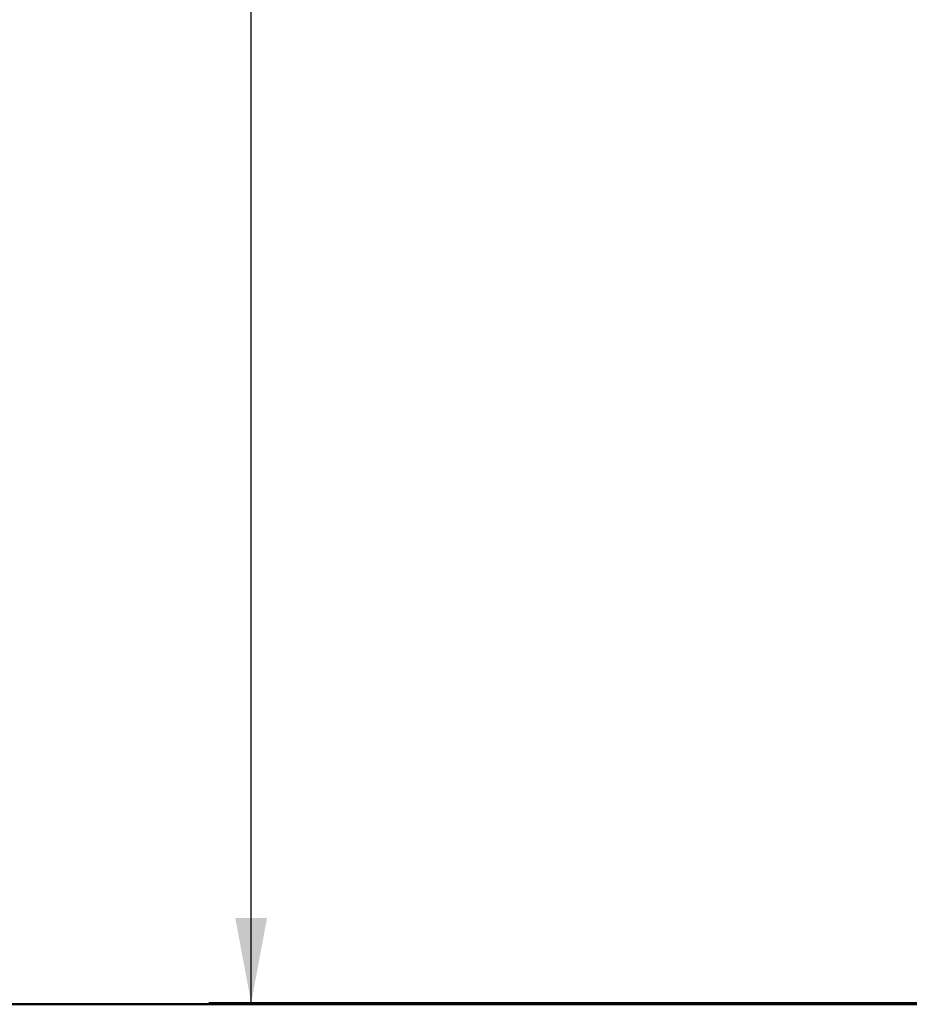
# Model space of a CAD drawing. Header units: millimetres. Extents: x 75 to 4122, y 120 to 5820.
# Tile 15 of 49: x 2100 to 2520, y 2022 to 2488. Entities that reach past the tile are written whole.
import ezdxf

# ---------------------------------------------------------------- set-up
doc = ezdxf.new("R2010")
doc.units = ezdxf.units.MM
doc.header["$LTSCALE"] = 20
doc.layers.add('DISEGNO', color=7, linetype='Continuous')
doc.styles.add('SLDTEXTSTYLE0', font='ASTEP-SANS-REGULAR.TTF')
doc.dimstyles.new('SLDDIMSTYLE0', dxfattribs={"dimtxt": 55.654222, "dimasz": 40, "dimexe": 0, "dimexo": 0.0625, "dimgap": 13.913556, "dimtad": 0, "dimrnd": 1e-09, "dimzin": 12, "dimdsep": 46, "dimtxsty": 'SLDTEXTSTYLE0', "dimsah": 1, "dimcen": 0.09, "dimadec": 0, "dimazin": 3, "dimtfac": 1, "dimtofl": 0, "dimtmove": 0, "dimatfit": 3, "dimfxl": 0, "dimfrac": 2, "dimtolj": 1, "dimtzin": 12, "dimarcsym": 0})

# ---------------------------------------------------------------- blocks, each defined once
blk = doc.blocks.new('_D_3')
at = {"layer": 'DISEGNO', "color": 7}
for p, q in [((2581.14, 5589.21), (2189.37, 5589.21)), ((2209.37, 5589.21), (2209.37, 4112.15)), ((2209.37, 2023.21), (2209.37, 3500.27)), ((2581.14, 2023.21), (2189.37, 2023.21))]:
    blk.add_line(p, q, dxfattribs=at)
for points in [[(2209.37, 5589.21), (2201.87, 5549.21), (2216.87, 5549.21)], [(2209.37, 2023.21), (2216.87, 2063.21), (2201.87, 2063.21)]]:
    blk.add_solid(points, dxfattribs=at)
at = {"layer": 'DISEGNO', "color": 7, "attachment_point": 1, "rotation": 90, "style": 'SLDTEXTSTYLE0'}
for s, insert, char_height in [('3550', (2190.3, 3973.15), 42.333), ('MIN. 2920 / MAX. ', (2190.3, 3500.27), 42.3333)]:
    blk.add_mtext(s, dxfattribs=dict(at, insert=insert, char_height=char_height))

msp = doc.modelspace()

# ---------------------------------------------------------------- linework, layer by layer
at = {"layer": 'DISEGNO', "color": 7, "lineweight": 50}
msp.add_line((738.64, 2022.487), (3153.493, 2022.487), dxfattribs=at)

# ---------------------------------------------------------------- dimensions: what is measured, and where the dimension line sits
at = {"layer": 'DISEGNO', "color": 7}
dim = msp.add_linear_dim(base=(2209.373, 5589.211), p1=(2601.138, 2023.211), p2=(2601.138, 5589.211), angle=90, text='MIN. 2920 / MAX. <>', dimstyle='SLDDIMSTYLE0', dxfattribs=at)
dim.commit()
dim.dimension.update_dxf_attribs({"geometry": '_D_3', "text_midpoint": (2209.373, 3806.211), "dimtype": 160})

doc.saveas('drawing.dxf')
